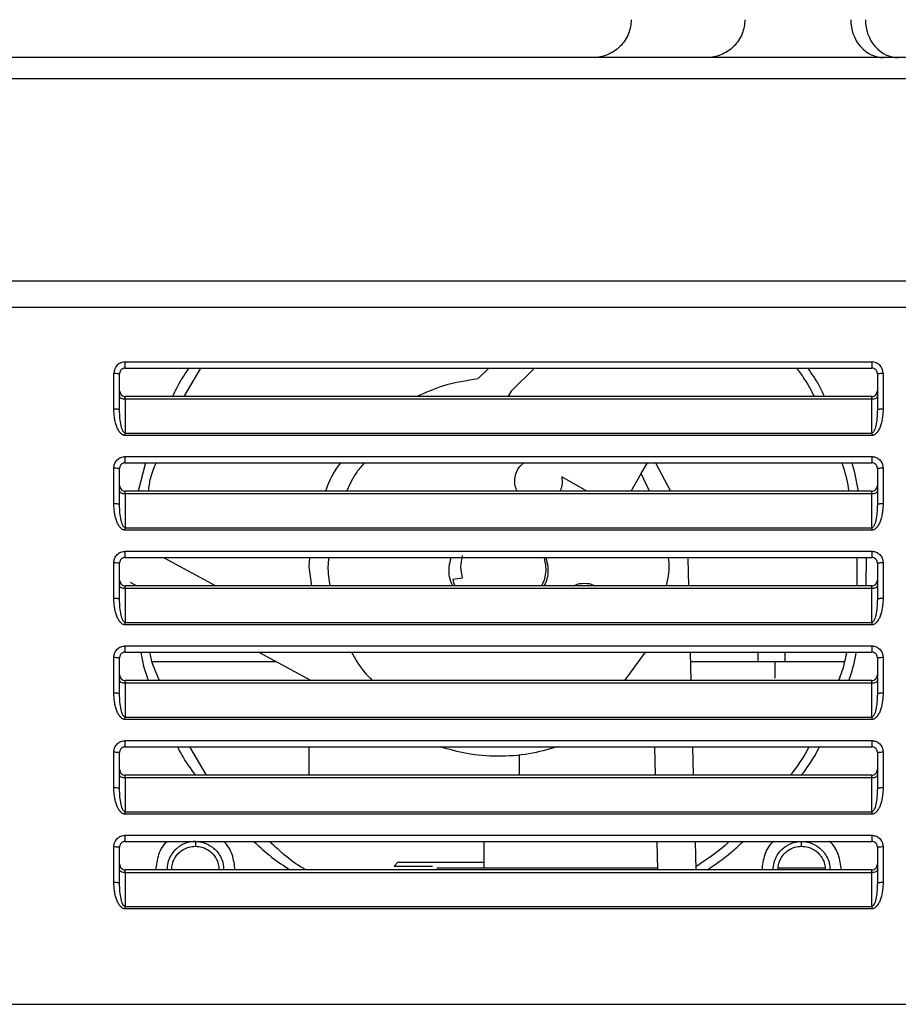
# Model space of a CAD drawing. Header units: millimetres. Extents: x 119 to 1138, y 29 to 774.
# Tile 6 of 53: x 165 to 212, y 321 to 373. Entities that reach past the tile are written whole.
import ezdxf

# ---------------------------------------------------------------- set-up
doc = ezdxf.new("R2010")
doc.units = ezdxf.units.MM

msp = doc.modelspace()

# ---------------------------------------------------------------- linework, layer by layer
at = {"color": 7, "linetype": 'Continuous', "lineweight": 25}
for p, q in [((218.488, 371.402), (136.488, 371.402)), ((218.488, 370.281), (136.488, 370.281)), ((136.488, 359.617), (218.488, 359.617)), ((218.488, 358.209), (136.488, 358.209)), ((170.788, 355.328), (210.188, 355.328)), ((170.188, 352.83), (170.188, 354.728)), ((170.488, 353.802), (170.488, 354.714)), ((170.488, 352.803), (170.488, 354.702)), ((170.788, 355.002), (210.188, 355.002)), ((173.893, 353.502), (174.779, 355.002)), ((189.41, 354.444), (189.974, 355.002)), ((192.391, 355.002), (191.162, 353.786)), ((210.488, 354.714), (210.488, 353.802)), ((210.488, 354.702), (210.488, 352.803)), ((210.788, 354.728), (210.788, 352.83)), ((191.162, 353.786), (190.99, 353.488)), ((210.188, 353.502), (170.788, 353.502)), ((170.788, 353.354), (170.788, 351.568)), ((210.188, 353.354), (170.788, 353.354)), ((210.188, 351.568), (210.188, 353.354)), ((170.788, 351.568), (210.188, 351.568)), ((210.188, 351.442), (170.788, 351.442)), ((170.788, 350.328), (210.188, 350.328)), ((170.788, 350.002), (210.188, 350.002)), ((171.849, 350.002), (171.472, 348.502)), ((198.021, 349.427), (198.353, 350.002)), ((198.775, 350.002), (199.561, 348.502)), ((170.188, 347.83), (170.188, 349.728)), ((170.488, 348.802), (170.488, 349.714)), ((170.488, 347.803), (170.488, 349.702)), ((210.488, 349.714), (210.488, 348.802)), ((210.488, 349.702), (210.488, 347.803)), ((210.788, 349.728), (210.788, 347.83)), ((195.156, 348.502), (193.829, 349.268)), ((197.487, 348.502), (198.021, 349.427)), ((198.462, 348.502), (198.021, 349.427)), ((210.188, 348.502), (170.788, 348.502)), ((170.788, 348.354), (170.788, 346.568)), ((210.188, 348.354), (170.788, 348.354)), ((210.188, 346.568), (210.188, 348.354)), ((170.788, 346.568), (210.188, 346.568)), ((210.188, 346.442), (170.788, 346.442)), ((170.788, 345.328), (210.188, 345.328)), ((170.788, 345.002), (210.188, 345.002)), ((172.81, 345.002), (175.571, 343.502)), ((180.488, 344.502), (180.534, 345.002)), ((200.48, 344.936), (200.517, 343.502)), ((209.41, 345.002), (209.401, 343.502)), ((209.895, 343.502), (209.912, 345.002)), ((170.188, 342.83), (170.188, 344.728)), ((170.488, 342.803), (170.488, 344.702)), ((170.488, 343.802), (170.488, 344.502)), ((180.638, 343.502), (180.488, 344.502)), ((210.488, 344.702), (210.488, 342.803)), ((210.488, 344.502), (210.488, 343.802)), ((210.788, 344.728), (210.788, 342.83)), ((188.58, 343.902), (188.074, 343.835)), ((188.074, 343.835), (188.123, 343.677)), ((210.188, 343.502), (170.788, 343.502)), ((170.788, 343.354), (170.788, 341.568)), ((210.188, 343.354), (170.788, 343.354)), ((171.382, 343.502), (171.056, 343.679)), ((188.123, 343.677), (188.17, 343.552)), ((210.188, 341.568), (210.188, 343.354)), ((170.788, 341.568), (210.188, 341.568)), ((210.188, 341.442), (170.788, 341.442)), ((170.788, 340.328), (210.188, 340.328)), ((170.188, 337.83), (170.188, 339.728)), ((170.488, 338.802), (170.488, 339.714)), ((170.488, 337.803), (170.488, 339.702)), ((170.788, 340.002), (210.188, 340.002)), ((180.584, 338.502), (177.823, 340.002)), ((197.151, 338.502), (198.245, 340.002)), ((200.607, 340.002), (200.645, 338.502)), ((204.176, 340.002), (204.176, 339.502)), ((205.622, 339.502), (205.622, 340.002)), ((210.488, 339.702), (210.488, 338.802)), ((210.488, 339.702), (210.488, 337.803)), ((210.788, 339.728), (210.788, 337.83)), ((172.243, 339.502), (178.744, 339.502)), ((172.243, 339.502), (178.744, 339.502)), ((200.62, 339.502), (205.069, 339.502)), ((200.62, 339.502), (205.068, 339.502)), ((205.068, 339.502), (205.068, 339.445)), ((210.188, 338.502), (170.788, 338.502)), ((170.788, 338.354), (170.788, 336.568)), ((210.188, 338.354), (170.788, 338.354)), ((210.188, 336.568), (210.188, 338.354)), ((170.788, 336.568), (210.188, 336.568)), ((210.188, 336.442), (170.788, 336.442)), ((170.788, 335.328), (210.188, 335.328)), ((170.788, 335.002), (210.188, 335.002)), ((175.07, 333.502), (174.189, 335.002)), ((180.48, 335.002), (180.48, 333.502)), ((198.774, 333.502), (198.735, 335.002)), ((200.735, 335.002), (200.774, 333.502)), ((170.188, 332.83), (170.188, 334.728)), ((170.488, 333.802), (170.488, 334.702)), ((170.488, 332.803), (170.488, 334.702)), ((191.572, 334.591), (191.572, 333.502)), ((191.572, 334.591), (191.572, 333.502)), ((210.488, 334.702), (210.488, 333.802)), ((210.488, 334.702), (210.488, 332.803)), ((210.788, 334.728), (210.788, 332.83)), ((210.188, 333.502), (170.788, 333.502)), ((170.788, 333.354), (170.788, 331.568)), ((210.188, 333.354), (170.788, 333.354)), ((210.188, 331.568), (210.188, 333.354)), ((170.788, 331.568), (210.188, 331.568)), ((210.188, 331.442), (170.788, 331.442)), ((170.788, 330.328), (210.188, 330.328)), ((170.188, 327.83), (170.188, 329.728)), ((170.488, 328.802), (170.488, 329.702)), ((170.488, 327.803), (170.488, 329.702)), ((170.788, 330.002), (210.188, 330.002)), ((189.738, 328.602), (189.738, 330.002)), ((198.902, 328.502), (198.864, 330.002)), ((200.864, 330.002), (200.903, 328.502)), ((210.488, 329.702), (210.488, 328.802)), ((210.488, 329.702), (210.488, 327.803)), ((210.788, 329.728), (210.788, 327.83)), ((185.179, 328.902), (184.979, 328.702)), ((210.188, 328.502), (170.788, 328.502)), ((170.788, 328.354), (170.788, 326.568)), ((210.188, 328.354), (170.788, 328.354)), ((189.238, 328.602), (198.9, 328.602)), ((189.738, 328.602), (198.9, 328.602)), ((205.251, 328.602), (207.726, 328.602)), ((205.251, 328.602), (207.726, 328.602)), ((210.188, 326.568), (210.188, 328.354)), ((170.788, 326.568), (210.188, 326.568)), ((210.188, 326.442), (170.788, 326.442)), ((138.488, 321.402), (218.488, 321.402))]:
    msp.add_line(p, q, dxfattribs=at)
for points, knots in [([(197.488, 373.402), (197.488, 373.166), (197.445, 372.912), (197.25, 372.42), (197.098, 372.183), (196.707, 371.793), (196.471, 371.64), (195.978, 371.445), (195.724, 371.402), (195.488, 371.402)], [0, 0, 0, 0, 0.25, 0.25, 0.5, 0.5, 0.75, 0.75, 1, 1, 1, 1]), ([(203.488, 373.402), (203.488, 373.166), (203.445, 372.912), (203.25, 372.42), (203.098, 372.183), (202.707, 371.793), (202.471, 371.64), (201.978, 371.445), (201.724, 371.402), (201.488, 371.402)], [0, 0, 0, 0, 0.25, 0.25, 0.5, 0.5, 0.75, 0.75, 1, 1, 1, 1]), ([(209.086, 373.402), (209.086, 372.872), (209.269, 372.363), (209.919, 371.613), (210.359, 371.402), (210.818, 371.402)], [0, 0, 0, 0, 0.5, 0.5, 1, 1, 1, 1]), ([(209.861, 373.402), (209.861, 372.872), (210.044, 372.363), (210.694, 371.613), (211.134, 371.402), (211.594, 371.402)], [0, 0, 0, 0, 0.5, 0.5, 1, 1, 1, 1]), ([(170.788, 355.328), (170.631, 355.328), (170.475, 355.263), (170.253, 355.041), (170.188, 354.885), (170.188, 354.728)], [0, 0, 0, 0, 0.5, 0.5, 1, 1, 1, 1]), ([(170.788, 355.002), (170.788, 355.002), (170.788, 355.009), (170.788, 355.041), (170.788, 355.067), (170.788, 355.132), (170.788, 355.171), (170.788, 355.251), (170.788, 355.291), (170.788, 355.328)], [0, 0, 0, 0, 0.25, 0.25, 0.5, 0.5, 0.75, 0.75, 1, 1, 1, 1]), ([(210.788, 354.728), (210.788, 354.885), (210.724, 355.041), (210.502, 355.263), (210.345, 355.328), (210.188, 355.328)], [0, 0, 0, 0, 0.5, 0.5, 1, 1, 1, 1]), ([(210.188, 355.328), (210.188, 355.291), (210.188, 355.251), (210.188, 355.171), (210.188, 355.132), (210.188, 355.067), (210.188, 355.041), (210.188, 355.009), (210.188, 355.002), (210.188, 355.002)], [0, 0, 0, 0, 0.25, 0.25, 0.5, 0.5, 0.75, 0.75, 1, 1, 1, 1]), ([(170.188, 354.728), (170.259, 354.728), (170.342, 354.726), (170.459, 354.715), (170.488, 354.708), (170.488, 354.702)], [0, 0, 0, 0, 0.5, 0.5, 1, 1, 1, 1]), ([(170.788, 355.002), (170.773, 355.001), (170.743, 355), (170.698, 354.989), (170.654, 354.972), (170.613, 354.947), (170.573, 354.914), (170.538, 354.871), (170.511, 354.821), (170.492, 354.764), (170.49, 354.725), (170.488, 354.702)], [0, 0, 0, 0, 0.094943, 0.192128, 0.291617, 0.39347, 0.497745, 0.616766, 0.748389, 0.853445, 1, 1, 1, 1]), ([(174.149, 355.002), (174.009, 354.803), (173.675, 354.33), (173.426, 353.806), (173.282, 353.502)], [0, 0, 0, 0, 0.419517, 1, 1, 1, 1]), ([(206.228, 355.002), (206.5, 354.62), (206.841, 354.14), (207.093, 353.611), (207.145, 353.502)], [0, 0, 0, 0, 0.7952303, 1, 1, 1, 1]), ([(207.7, 353.502), (207.608, 353.7), (207.363, 354.227), (207.03, 354.704), (206.821, 355.002)], [0, 0, 0, 0, 0.374628, 1, 1, 1, 1]), ([(210.488, 354.702), (210.488, 354.718), (210.486, 354.747), (210.477, 354.785), (210.463, 354.827), (210.439, 354.871), (210.388, 354.932), (210.305, 354.989), (210.227, 354.998), (210.188, 355.002)], [0, 0, 0, 0, 0.102695, 0.18686, 0.252477, 0.384431, 0.503752, 0.759082, 1, 1, 1, 1]), ([(210.488, 354.702), (210.488, 354.708), (210.518, 354.715), (210.635, 354.726), (210.718, 354.728), (210.788, 354.728)], [0, 0, 0, 0, 0.5, 0.5, 1, 1, 1, 1]), ([(186.178, 353.502), (186.653, 353.716), (187.684, 354.182), (188.804, 354.352), (189.41, 354.444)], [0, 0, 0, 0, 0.459792, 1, 1, 1, 1]), ([(170.488, 353.802), (170.488, 353.722), (170.52, 353.646), (170.632, 353.534), (170.709, 353.502), (170.788, 353.502)], [0, 0, 0, 0, 0.5, 0.5, 1, 1, 1, 1]), ([(210.188, 353.502), (210.268, 353.502), (210.344, 353.534), (210.457, 353.646), (210.488, 353.722), (210.488, 353.802)], [0, 0, 0, 0, 0.5, 0.5, 1, 1, 1, 1]), ([(170.788, 353.354), (170.709, 353.354), (170.632, 353.37), (170.52, 353.428), (170.488, 353.466), (170.488, 353.507)], [0, 0, 0, 0, 0.5, 0.5, 1, 1, 1, 1]), ([(210.488, 353.507), (210.488, 353.466), (210.457, 353.428), (210.344, 353.37), (210.268, 353.354), (210.188, 353.354)], [0, 0, 0, 0, 0.5, 0.5, 1, 1, 1, 1]), ([(210.188, 353.354), (210.188, 353.397), (210.188, 353.436), (210.188, 353.489), (210.188, 353.502), (210.188, 353.502)], [0, 0, 0, 0, 0.5, 0.5, 1, 1, 1, 1]), ([(170.788, 351.442), (170.775, 351.443), (170.749, 351.444), (170.709, 351.453), (170.663, 351.471), (170.611, 351.501), (170.534, 351.567), (170.445, 351.681), (170.356, 351.855), (170.283, 352.065), (170.229, 352.303), (170.195, 352.561), (170.19, 352.739), (170.188, 352.83)], [0, 0, 0, 0, 0.0242122, 0.0488193, 0.0743452, 0.114962, 0.1592758, 0.2609104, 0.3811879, 0.5187623, 0.6707634, 0.8327538, 1, 1, 1, 1]), ([(170.488, 352.803), (170.488, 352.81), (170.459, 352.817), (170.342, 352.827), (170.259, 352.83), (170.188, 352.83)], [0, 0, 0, 0, 0.5, 0.5, 1, 1, 1, 1]), ([(170.788, 351.568), (170.747, 351.568), (170.704, 351.605), (170.627, 351.746), (170.593, 351.851), (170.54, 352.09), (170.521, 352.223), (170.496, 352.488), (170.488, 352.641), (170.488, 352.803)], [0, 0, 0, 0, 0.25, 0.25, 0.5, 0.5, 0.75, 0.75, 1, 1, 1, 1]), ([(210.788, 352.83), (210.787, 352.769), (210.786, 352.649), (210.77, 352.472), (210.741, 352.274), (210.694, 352.065), (210.621, 351.855), (210.532, 351.681), (210.443, 351.567), (210.365, 351.501), (210.308, 351.468), (210.248, 351.446), (210.208, 351.443), (210.188, 351.442)], [0, 0, 0, 0, 0.112165, 0.221806, 0.329303, 0.481308, 0.618885, 0.739165, 0.840802, 0.885117, 0.925734, 0.963609, 1, 1, 1, 1]), ([(210.488, 352.803), (210.488, 352.641), (210.48, 352.488), (210.455, 352.223), (210.436, 352.09), (210.383, 351.851), (210.349, 351.746), (210.272, 351.605), (210.23, 351.568), (210.188, 351.568)], [0, 0, 0, 0, 0.25, 0.25, 0.5, 0.5, 0.75, 0.75, 1, 1, 1, 1]), ([(210.788, 352.83), (210.718, 352.83), (210.635, 352.827), (210.518, 352.817), (210.488, 352.81), (210.488, 352.803)], [0, 0, 0, 0, 0.5, 0.5, 1, 1, 1, 1]), ([(170.188, 349.728), (170.189, 349.754), (170.191, 349.807), (170.207, 349.884), (170.237, 349.971), (170.286, 350.064), (170.361, 350.155), (170.453, 350.23), (170.557, 350.286), (170.67, 350.322), (170.749, 350.326), (170.788, 350.328)], [0, 0, 0, 0, 0.083789, 0.166841, 0.250599, 0.375704, 0.500722, 0.625648, 0.750488, 0.875262, 1, 1, 1, 1]), ([(170.788, 350.002), (170.773, 350.001), (170.743, 350), (170.698, 349.989), (170.654, 349.972), (170.613, 349.947), (170.573, 349.914), (170.538, 349.871), (170.511, 349.821), (170.492, 349.764), (170.49, 349.725), (170.488, 349.702)], [0, 0, 0, 0, 0.094943, 0.192128, 0.291617, 0.39347, 0.497745, 0.616766, 0.748389, 0.853445, 1, 1, 1, 1]), ([(170.788, 350.002), (170.788, 350.002), (170.788, 350.009), (170.788, 350.041), (170.788, 350.067), (170.788, 350.132), (170.788, 350.171), (170.788, 350.251), (170.788, 350.291), (170.788, 350.328)], [0, 0, 0, 0, 0.25, 0.25, 0.5, 0.5, 0.75, 0.75, 1, 1, 1, 1]), ([(172.02, 348.502), (172.047, 348.737), (172.106, 349.256), (172.308, 349.738), (172.418, 350.002)], [0, 0, 0, 0, 0.452783, 1, 1, 1, 1]), ([(181.358, 348.502), (181.529, 348.924), (181.746, 349.457), (182.095, 349.908), (182.168, 350.002)], [0, 0, 0, 0, 0.791591, 1, 1, 1, 1]), ([(183.415, 350.002), (183.272, 349.84), (182.878, 349.393), (182.629, 348.849), (182.471, 348.502)], [0, 0, 0, 0, 0.363145, 1, 1, 1, 1]), ([(191.476, 348.502), (191.436, 348.599), (191.351, 348.805), (191.341, 349.154), (191.425, 349.502), (191.588, 349.8), (191.751, 349.94), (191.824, 350.002)], [0, 0, 0, 0, 0.187255, 0.401043, 0.614831, 0.828619, 1, 1, 1, 1]), ([(208.611, 350.002), (208.636, 349.933), (208.812, 349.449), (208.903, 348.939), (208.98, 348.502)], [0, 0, 0, 0, 0.142227, 1, 1, 1, 1]), ([(209.491, 348.502), (209.41, 348.976), (209.323, 349.485), (209.15, 349.969), (209.138, 350.002)], [0, 0, 0, 0, 0.932335, 1, 1, 1, 1]), ([(210.188, 350.328), (210.215, 350.327), (210.267, 350.325), (210.344, 350.309), (210.431, 350.28), (210.524, 350.23), (210.615, 350.155), (210.691, 350.064), (210.746, 349.959), (210.782, 349.846), (210.786, 349.767), (210.788, 349.728)], [0, 0, 0, 0, 0.083473, 0.166233, 0.249737, 0.374577, 0.499502, 0.62452, 0.749625, 0.874795, 1, 1, 1, 1]), ([(210.188, 350.328), (210.188, 350.291), (210.188, 350.251), (210.188, 350.171), (210.188, 350.132), (210.188, 350.067), (210.188, 350.041), (210.188, 350.009), (210.188, 350.002), (210.188, 350.002)], [0, 0, 0, 0, 0.25, 0.25, 0.5, 0.5, 0.75, 0.75, 1, 1, 1, 1]), ([(210.488, 349.702), (210.488, 349.718), (210.486, 349.747), (210.477, 349.785), (210.463, 349.827), (210.439, 349.871), (210.388, 349.932), (210.305, 349.989), (210.227, 349.998), (210.188, 350.002)], [0, 0, 0, 0, 0.1026952, 0.1868595, 0.2524774, 0.3844313, 0.5037517, 0.7590823, 1, 1, 1, 1]), ([(170.188, 349.728), (170.259, 349.728), (170.342, 349.726), (170.459, 349.715), (170.488, 349.708), (170.488, 349.702)], [0, 0, 0, 0, 0.5, 0.5, 1, 1, 1, 1]), ([(210.488, 349.702), (210.488, 349.708), (210.518, 349.715), (210.635, 349.726), (210.718, 349.728), (210.788, 349.728)], [0, 0, 0, 0, 0.5, 0.5, 1, 1, 1, 1]), ([(193.829, 349.268), (193.84, 349.15), (193.863, 348.915), (193.811, 348.647), (193.737, 348.524), (193.723, 348.502)], [0, 0, 0, 0, 0.451866, 0.903731, 1, 1, 1, 1]), ([(170.488, 348.802), (170.488, 348.722), (170.52, 348.646), (170.632, 348.534), (170.709, 348.502), (170.788, 348.502)], [0, 0, 0, 0, 0.5, 0.5, 1, 1, 1, 1]), ([(170.788, 348.354), (170.709, 348.354), (170.632, 348.37), (170.52, 348.428), (170.488, 348.466), (170.488, 348.507)], [0, 0, 0, 0, 0.5, 0.5, 1, 1, 1, 1]), ([(210.188, 348.502), (210.268, 348.502), (210.344, 348.534), (210.457, 348.646), (210.488, 348.722), (210.488, 348.802)], [0, 0, 0, 0, 0.5, 0.5, 1, 1, 1, 1]), ([(210.488, 348.507), (210.488, 348.466), (210.457, 348.428), (210.344, 348.37), (210.268, 348.354), (210.188, 348.354)], [0, 0, 0, 0, 0.5, 0.5, 1, 1, 1, 1]), ([(210.188, 348.354), (210.188, 348.397), (210.188, 348.436), (210.188, 348.489), (210.188, 348.502), (210.188, 348.502)], [0, 0, 0, 0, 0.5, 0.5, 1, 1, 1, 1]), ([(170.788, 346.442), (170.775, 346.443), (170.749, 346.444), (170.709, 346.453), (170.663, 346.471), (170.611, 346.501), (170.534, 346.567), (170.445, 346.681), (170.356, 346.855), (170.283, 347.065), (170.229, 347.303), (170.195, 347.561), (170.19, 347.739), (170.188, 347.83)], [0, 0, 0, 0, 0.0242122, 0.0488193, 0.0743452, 0.114962, 0.1592758, 0.2609104, 0.3811879, 0.5187623, 0.6707634, 0.8327538, 1, 1, 1, 1]), ([(170.488, 347.803), (170.488, 347.81), (170.459, 347.817), (170.342, 347.827), (170.259, 347.83), (170.188, 347.83)], [0, 0, 0, 0, 0.5, 0.5, 1, 1, 1, 1]), ([(170.788, 346.568), (170.747, 346.568), (170.704, 346.605), (170.627, 346.746), (170.593, 346.851), (170.54, 347.09), (170.521, 347.223), (170.496, 347.488), (170.488, 347.641), (170.488, 347.803)], [0, 0, 0, 0, 0.25, 0.25, 0.5, 0.5, 0.75, 0.75, 1, 1, 1, 1]), ([(210.788, 347.83), (210.787, 347.769), (210.786, 347.649), (210.77, 347.472), (210.741, 347.274), (210.694, 347.065), (210.621, 346.855), (210.532, 346.681), (210.443, 346.567), (210.365, 346.501), (210.308, 346.468), (210.248, 346.446), (210.208, 346.443), (210.188, 346.442)], [0, 0, 0, 0, 0.112165, 0.221806, 0.329303, 0.481308, 0.618885, 0.739165, 0.840802, 0.885117, 0.925734, 0.963609, 1, 1, 1, 1]), ([(210.488, 347.803), (210.488, 347.641), (210.48, 347.488), (210.455, 347.223), (210.436, 347.09), (210.383, 346.851), (210.349, 346.746), (210.272, 346.605), (210.23, 346.568), (210.188, 346.568)], [0, 0, 0, 0, 0.25, 0.25, 0.5, 0.5, 0.75, 0.75, 1, 1, 1, 1]), ([(210.788, 347.83), (210.718, 347.83), (210.635, 347.827), (210.518, 347.817), (210.488, 347.81), (210.488, 347.803)], [0, 0, 0, 0, 0.5, 0.5, 1, 1, 1, 1]), ([(170.188, 344.728), (170.189, 344.754), (170.191, 344.807), (170.207, 344.884), (170.237, 344.971), (170.286, 345.064), (170.361, 345.155), (170.453, 345.23), (170.557, 345.286), (170.67, 345.322), (170.749, 345.326), (170.788, 345.328)], [0, 0, 0, 0, 0.083789, 0.166841, 0.250599, 0.375704, 0.500722, 0.625648, 0.750488, 0.875262, 1, 1, 1, 1]), ([(170.788, 345.002), (170.788, 345.002), (170.788, 345.009), (170.788, 345.041), (170.788, 345.067), (170.788, 345.132), (170.788, 345.171), (170.788, 345.251), (170.788, 345.291), (170.788, 345.328)], [0, 0, 0, 0, 0.25, 0.25, 0.5, 0.5, 0.75, 0.75, 1, 1, 1, 1]), ([(210.188, 345.328), (210.215, 345.327), (210.267, 345.325), (210.344, 345.309), (210.431, 345.28), (210.524, 345.23), (210.615, 345.155), (210.691, 345.064), (210.746, 344.959), (210.782, 344.846), (210.786, 344.767), (210.788, 344.728)], [0, 0, 0, 0, 0.083473, 0.166233, 0.249737, 0.374577, 0.499502, 0.62452, 0.749625, 0.874795, 1, 1, 1, 1]), ([(210.188, 345.328), (210.188, 345.291), (210.188, 345.251), (210.188, 345.171), (210.188, 345.132), (210.188, 345.067), (210.188, 345.041), (210.188, 345.009), (210.188, 345.002), (210.188, 345.002)], [0, 0, 0, 0, 0.25, 0.25, 0.5, 0.5, 0.75, 0.75, 1, 1, 1, 1]), ([(170.788, 345.002), (170.773, 345.001), (170.743, 345), (170.698, 344.989), (170.654, 344.972), (170.613, 344.947), (170.573, 344.914), (170.538, 344.871), (170.511, 344.821), (170.492, 344.764), (170.49, 344.725), (170.488, 344.702)], [0, 0, 0, 0, 0.094943, 0.192128, 0.291617, 0.39347, 0.497745, 0.616766, 0.748389, 0.853445, 1, 1, 1, 1]), ([(181.538, 345.002), (181.516, 344.835), (181.45, 344.335), (181.532, 343.835), (181.587, 343.502)], [0, 0, 0, 0, 0.3333323, 1, 1, 1, 1]), ([(188.09, 343.502), (188.089, 343.504), (187.899, 343.786), (187.827, 344.347), (187.947, 344.838), (187.988, 345.002)], [0, 0, 0, 0, 0.003949, 0.666868, 1, 1, 1, 1]), ([(192.756, 343.502), (192.792, 343.565), (192.965, 343.865), (193.038, 344.404), (192.946, 344.837), (192.91, 345.002)], [0, 0, 0, 0, 0.1400458, 0.6716785, 1, 1, 1, 1]), ([(192.989, 345.002), (193.029, 344.838), (193.15, 344.347), (193.077, 343.786), (192.888, 343.504), (192.887, 343.502)], [0, 0, 0, 0, 0.3331319, 0.9960511, 1, 1, 1, 1]), ([(199.353, 343.502), (199.452, 343.963), (199.56, 344.466), (199.466, 344.96), (199.458, 345.002)], [0, 0, 0, 0, 0.91541, 1, 1, 1, 1]), ([(210.488, 344.702), (210.488, 344.718), (210.486, 344.747), (210.477, 344.785), (210.463, 344.827), (210.439, 344.871), (210.388, 344.932), (210.305, 344.989), (210.227, 344.998), (210.188, 345.002)], [0, 0, 0, 0, 0.1026952, 0.1868595, 0.2524774, 0.3844313, 0.5037517, 0.7590823, 1, 1, 1, 1]), ([(170.188, 344.728), (170.259, 344.728), (170.342, 344.726), (170.459, 344.715), (170.488, 344.708), (170.488, 344.702)], [0, 0, 0, 0, 0.5, 0.5, 1, 1, 1, 1]), ([(210.488, 344.702), (210.488, 344.708), (210.518, 344.715), (210.635, 344.726), (210.718, 344.728), (210.788, 344.728)], [0, 0, 0, 0, 0.5, 0.5, 1, 1, 1, 1]), ([(170.488, 343.802), (170.488, 343.722), (170.52, 343.646), (170.632, 343.534), (170.709, 343.502), (170.788, 343.502)], [0, 0, 0, 0, 0.5, 0.5, 1, 1, 1, 1]), ([(210.188, 343.502), (210.268, 343.502), (210.344, 343.534), (210.457, 343.646), (210.488, 343.722), (210.488, 343.802)], [0, 0, 0, 0, 0.5, 0.5, 1, 1, 1, 1]), ([(170.788, 343.354), (170.709, 343.354), (170.632, 343.37), (170.52, 343.428), (170.488, 343.466), (170.488, 343.507)], [0, 0, 0, 0, 0.5, 0.5, 1, 1, 1, 1]), ([(194.479, 343.502), (194.5, 343.517), (194.654, 343.625), (194.85, 343.633), (195.02, 343.639)], [0, 0, 0, 0, 0.133534, 1, 1, 1, 1]), ([(195.02, 343.639), (195.19, 343.633), (195.386, 343.625), (195.54, 343.517), (195.561, 343.502)], [0, 0, 0, 0, 0.866466, 1, 1, 1, 1]), ([(210.488, 343.507), (210.488, 343.466), (210.457, 343.428), (210.344, 343.37), (210.268, 343.354), (210.188, 343.354)], [0, 0, 0, 0, 0.5, 0.5, 1, 1, 1, 1]), ([(210.188, 343.354), (210.188, 343.397), (210.188, 343.436), (210.188, 343.489), (210.188, 343.502), (210.188, 343.502)], [0, 0, 0, 0, 0.5, 0.5, 1, 1, 1, 1]), ([(170.788, 341.442), (170.775, 341.443), (170.749, 341.444), (170.709, 341.453), (170.663, 341.471), (170.611, 341.501), (170.534, 341.567), (170.445, 341.681), (170.356, 341.855), (170.283, 342.065), (170.229, 342.303), (170.195, 342.561), (170.19, 342.739), (170.188, 342.83)], [0, 0, 0, 0, 0.024212, 0.048819, 0.074345, 0.114962, 0.159276, 0.26091, 0.381188, 0.518762, 0.670763, 0.832754, 1, 1, 1, 1]), ([(170.488, 342.803), (170.488, 342.81), (170.459, 342.817), (170.342, 342.827), (170.259, 342.83), (170.188, 342.83)], [0, 0, 0, 0, 0.5, 0.5, 1, 1, 1, 1]), ([(170.788, 341.568), (170.747, 341.568), (170.704, 341.605), (170.627, 341.746), (170.593, 341.851), (170.54, 342.09), (170.521, 342.223), (170.496, 342.488), (170.488, 342.641), (170.488, 342.803)], [0, 0, 0, 0, 0.25, 0.25, 0.5, 0.5, 0.75, 0.75, 1, 1, 1, 1]), ([(210.788, 342.83), (210.787, 342.769), (210.786, 342.649), (210.77, 342.472), (210.741, 342.274), (210.694, 342.065), (210.621, 341.855), (210.532, 341.681), (210.443, 341.567), (210.365, 341.501), (210.308, 341.468), (210.248, 341.446), (210.208, 341.443), (210.188, 341.442)], [0, 0, 0, 0, 0.112165, 0.221806, 0.329303, 0.481308, 0.618885, 0.739165, 0.840802, 0.885117, 0.925734, 0.963609, 1, 1, 1, 1]), ([(210.488, 342.803), (210.488, 342.641), (210.48, 342.488), (210.455, 342.223), (210.436, 342.09), (210.383, 341.851), (210.349, 341.746), (210.272, 341.605), (210.23, 341.568), (210.188, 341.568)], [0, 0, 0, 0, 0.25, 0.25, 0.5, 0.5, 0.75, 0.75, 1, 1, 1, 1]), ([(210.788, 342.83), (210.718, 342.83), (210.635, 342.827), (210.518, 342.817), (210.488, 342.81), (210.488, 342.803)], [0, 0, 0, 0, 0.5, 0.5, 1, 1, 1, 1]), ([(170.188, 339.728), (170.189, 339.754), (170.191, 339.807), (170.207, 339.884), (170.237, 339.971), (170.286, 340.064), (170.361, 340.155), (170.453, 340.23), (170.557, 340.286), (170.67, 340.322), (170.749, 340.326), (170.788, 340.328)], [0, 0, 0, 0, 0.0837895, 0.1668412, 0.2505989, 0.3757038, 0.500722, 0.6256481, 0.7504875, 0.8752618, 1, 1, 1, 1]), ([(170.788, 340.002), (170.788, 340.002), (170.788, 340.009), (170.788, 340.041), (170.788, 340.067), (170.788, 340.132), (170.788, 340.171), (170.788, 340.251), (170.788, 340.291), (170.788, 340.328)], [0, 0, 0, 0, 0.25, 0.25, 0.5, 0.5, 0.75, 0.75, 1, 1, 1, 1]), ([(210.188, 340.328), (210.215, 340.327), (210.267, 340.325), (210.344, 340.309), (210.431, 340.28), (210.524, 340.23), (210.615, 340.155), (210.691, 340.064), (210.746, 339.959), (210.782, 339.846), (210.786, 339.767), (210.788, 339.728)], [0, 0, 0, 0, 0.083473, 0.166233, 0.249737, 0.374577, 0.499502, 0.62452, 0.749625, 0.874795, 1, 1, 1, 1]), ([(210.188, 340.328), (210.188, 340.291), (210.188, 340.251), (210.188, 340.171), (210.188, 340.132), (210.188, 340.067), (210.188, 340.041), (210.188, 340.009), (210.188, 340.002), (210.188, 340.002)], [0, 0, 0, 0, 0.25, 0.25, 0.5, 0.5, 0.75, 0.75, 1, 1, 1, 1]), ([(170.188, 339.728), (170.259, 339.728), (170.342, 339.726), (170.459, 339.715), (170.488, 339.708), (170.488, 339.702)], [0, 0, 0, 0, 0.5, 0.5, 1, 1, 1, 1]), ([(170.788, 340.002), (170.773, 340.001), (170.743, 340), (170.698, 339.989), (170.654, 339.972), (170.613, 339.947), (170.573, 339.914), (170.538, 339.871), (170.511, 339.821), (170.492, 339.764), (170.49, 339.725), (170.488, 339.702)], [0, 0, 0, 0, 0.094943, 0.192128, 0.291617, 0.39347, 0.497745, 0.616766, 0.748389, 0.853445, 1, 1, 1, 1]), ([(171.604, 340.002), (171.67, 339.646), (171.766, 339.134), (171.954, 338.65), (172.012, 338.502)], [0, 0, 0, 0, 0.694687, 1, 1, 1, 1]), ([(172.599, 338.502), (172.398, 338.946), (172.176, 339.432), (172.1, 339.956), (172.093, 340.002)], [0, 0, 0, 0, 0.911723, 1, 1, 1, 1]), ([(182.738, 340.002), (182.822, 339.832), (183.099, 339.275), (183.528, 338.819), (183.826, 338.502)], [0, 0, 0, 0, 0.304795, 1, 1, 1, 1]), ([(208.864, 340.002), (208.795, 339.66), (208.692, 339.148), (208.502, 338.663), (208.439, 338.502)], [0, 0, 0, 0, 0.6681721, 1, 1, 1, 1]), ([(208.978, 338.502), (209.003, 338.565), (209.19, 339.048), (209.29, 339.558), (209.378, 340.002)], [0, 0, 0, 0, 0.130563, 1, 1, 1, 1]), ([(210.488, 339.702), (210.488, 339.718), (210.486, 339.747), (210.477, 339.785), (210.463, 339.827), (210.439, 339.871), (210.388, 339.932), (210.305, 339.989), (210.227, 339.998), (210.188, 340.002)], [0, 0, 0, 0, 0.102695, 0.18686, 0.252477, 0.384431, 0.503752, 0.759082, 1, 1, 1, 1]), ([(210.488, 339.702), (210.488, 339.708), (210.518, 339.715), (210.635, 339.726), (210.718, 339.728), (210.788, 339.728)], [0, 0, 0, 0, 0.5, 0.5, 1, 1, 1, 1]), ([(205.068, 339.502), (205.714, 339.502), (206.971, 339.502), (208.163, 339.502), (208.743, 339.502)], [0, 0, 0, 0, 0.513692, 1, 1, 1, 1]), ([(208.74, 339.491), (208.567, 339.49), (207.445, 339.489), (206.158, 339.488), (205.068, 339.488)], [0, 0, 0, 0, 0.153845, 1, 1, 1, 1]), ([(170.488, 338.802), (170.488, 338.722), (170.52, 338.646), (170.632, 338.534), (170.709, 338.502), (170.788, 338.502)], [0, 0, 0, 0, 0.5, 0.5, 1, 1, 1, 1]), ([(210.188, 338.502), (210.268, 338.502), (210.344, 338.534), (210.457, 338.646), (210.488, 338.722), (210.488, 338.802)], [0, 0, 0, 0, 0.5, 0.5, 1, 1, 1, 1]), ([(170.788, 338.354), (170.709, 338.354), (170.632, 338.37), (170.52, 338.428), (170.488, 338.466), (170.488, 338.507)], [0, 0, 0, 0, 0.5, 0.5, 1, 1, 1, 1]), ([(210.488, 338.507), (210.488, 338.466), (210.457, 338.428), (210.344, 338.37), (210.268, 338.354), (210.188, 338.354)], [0, 0, 0, 0, 0.5, 0.5, 1, 1, 1, 1]), ([(210.188, 338.354), (210.188, 338.397), (210.188, 338.436), (210.188, 338.489), (210.188, 338.502), (210.188, 338.502)], [0, 0, 0, 0, 0.5, 0.5, 1, 1, 1, 1]), ([(170.788, 336.442), (170.775, 336.443), (170.749, 336.444), (170.709, 336.453), (170.663, 336.471), (170.611, 336.501), (170.534, 336.567), (170.445, 336.681), (170.356, 336.855), (170.283, 337.065), (170.229, 337.303), (170.195, 337.561), (170.19, 337.739), (170.188, 337.83)], [0, 0, 0, 0, 0.024212, 0.048819, 0.074345, 0.114962, 0.159276, 0.26091, 0.381188, 0.518762, 0.670763, 0.832754, 1, 1, 1, 1]), ([(170.488, 337.803), (170.488, 337.81), (170.459, 337.817), (170.342, 337.827), (170.259, 337.83), (170.188, 337.83)], [0, 0, 0, 0, 0.5, 0.5, 1, 1, 1, 1]), ([(170.788, 336.568), (170.747, 336.568), (170.704, 336.605), (170.627, 336.746), (170.593, 336.851), (170.54, 337.09), (170.521, 337.223), (170.496, 337.488), (170.488, 337.641), (170.488, 337.803)], [0, 0, 0, 0, 0.25, 0.25, 0.5, 0.5, 0.75, 0.75, 1, 1, 1, 1]), ([(210.788, 337.83), (210.787, 337.769), (210.786, 337.649), (210.77, 337.472), (210.741, 337.274), (210.694, 337.065), (210.621, 336.855), (210.532, 336.681), (210.443, 336.567), (210.365, 336.501), (210.308, 336.468), (210.248, 336.446), (210.208, 336.443), (210.188, 336.442)], [0, 0, 0, 0, 0.112165, 0.221806, 0.329303, 0.481308, 0.618885, 0.739165, 0.840802, 0.885117, 0.925734, 0.963609, 1, 1, 1, 1]), ([(210.488, 337.803), (210.488, 337.641), (210.48, 337.488), (210.455, 337.223), (210.436, 337.09), (210.383, 336.851), (210.349, 336.746), (210.272, 336.605), (210.23, 336.568), (210.188, 336.568)], [0, 0, 0, 0, 0.25, 0.25, 0.5, 0.5, 0.75, 0.75, 1, 1, 1, 1]), ([(210.788, 337.83), (210.718, 337.83), (210.635, 337.827), (210.518, 337.817), (210.488, 337.81), (210.488, 337.803)], [0, 0, 0, 0, 0.5, 0.5, 1, 1, 1, 1]), ([(170.188, 334.728), (170.189, 334.754), (170.191, 334.807), (170.207, 334.884), (170.237, 334.971), (170.286, 335.064), (170.361, 335.155), (170.453, 335.23), (170.557, 335.286), (170.67, 335.322), (170.749, 335.326), (170.788, 335.328)], [0, 0, 0, 0, 0.083789, 0.166841, 0.250599, 0.375704, 0.500722, 0.625648, 0.750488, 0.875262, 1, 1, 1, 1]), ([(170.788, 335.002), (170.773, 335.001), (170.743, 335), (170.698, 334.989), (170.654, 334.972), (170.613, 334.947), (170.573, 334.914), (170.538, 334.871), (170.511, 334.821), (170.492, 334.764), (170.49, 334.725), (170.488, 334.702)], [0, 0, 0, 0, 0.0949434, 0.1921275, 0.2916165, 0.3934704, 0.4977448, 0.6167661, 0.7483892, 0.853445, 1, 1, 1, 1]), ([(170.788, 335.002), (170.788, 335.002), (170.788, 335.009), (170.788, 335.041), (170.788, 335.067), (170.788, 335.132), (170.788, 335.171), (170.788, 335.251), (170.788, 335.291), (170.788, 335.328)], [0, 0, 0, 0, 0.25, 0.25, 0.5, 0.5, 0.75, 0.75, 1, 1, 1, 1]), ([(173.544, 335.002), (173.619, 334.852), (173.881, 334.319), (174.237, 333.843), (174.493, 333.502)], [0, 0, 0, 0, 0.28276, 1, 1, 1, 1]), ([(193.583, 335.002), (193.09, 334.861), (192.068, 334.57), (190.454, 334.464), (188.868, 334.577), (187.876, 334.867), (187.413, 335.002)], [0, 0, 0, 0, 0.244389, 0.506988, 0.769587, 1, 1, 1, 1]), ([(206.883, 335.002), (206.879, 334.994), (206.609, 334.46), (206.249, 333.977), (205.895, 333.502)], [0, 0, 0, 0, 0.014743, 1, 1, 1, 1]), ([(206.489, 333.502), (206.74, 333.842), (207.094, 334.319), (207.358, 334.849), (207.434, 335.002)], [0, 0, 0, 0, 0.7115605, 1, 1, 1, 1]), ([(210.188, 335.328), (210.215, 335.327), (210.267, 335.325), (210.344, 335.309), (210.431, 335.28), (210.524, 335.23), (210.615, 335.155), (210.691, 335.064), (210.746, 334.959), (210.782, 334.846), (210.786, 334.767), (210.788, 334.728)], [0, 0, 0, 0, 0.083473, 0.166233, 0.249737, 0.374577, 0.499502, 0.62452, 0.749625, 0.874795, 1, 1, 1, 1]), ([(210.188, 335.328), (210.188, 335.291), (210.188, 335.251), (210.188, 335.171), (210.188, 335.132), (210.188, 335.067), (210.188, 335.041), (210.188, 335.009), (210.188, 335.002), (210.188, 335.002)], [0, 0, 0, 0, 0.25, 0.25, 0.5, 0.5, 0.75, 0.75, 1, 1, 1, 1]), ([(210.488, 334.702), (210.488, 334.718), (210.486, 334.747), (210.477, 334.785), (210.463, 334.827), (210.439, 334.871), (210.388, 334.932), (210.305, 334.989), (210.227, 334.998), (210.188, 335.002)], [0, 0, 0, 0, 0.102695, 0.18686, 0.252477, 0.384431, 0.503752, 0.759082, 1, 1, 1, 1]), ([(170.188, 334.728), (170.259, 334.728), (170.342, 334.726), (170.459, 334.715), (170.488, 334.708), (170.488, 334.702)], [0, 0, 0, 0, 0.5, 0.5, 1, 1, 1, 1]), ([(210.488, 334.702), (210.488, 334.708), (210.518, 334.715), (210.635, 334.726), (210.718, 334.728), (210.788, 334.728)], [0, 0, 0, 0, 0.5, 0.5, 1, 1, 1, 1]), ([(170.488, 333.802), (170.488, 333.722), (170.52, 333.646), (170.632, 333.534), (170.709, 333.502), (170.788, 333.502)], [0, 0, 0, 0, 0.5, 0.5, 1, 1, 1, 1]), ([(170.788, 333.354), (170.709, 333.354), (170.632, 333.37), (170.52, 333.428), (170.488, 333.466), (170.488, 333.507)], [0, 0, 0, 0, 0.5, 0.5, 1, 1, 1, 1]), ([(210.188, 333.502), (210.268, 333.502), (210.344, 333.534), (210.457, 333.646), (210.488, 333.722), (210.488, 333.802)], [0, 0, 0, 0, 0.5, 0.5, 1, 1, 1, 1]), ([(210.488, 333.507), (210.488, 333.466), (210.457, 333.428), (210.344, 333.37), (210.268, 333.354), (210.188, 333.354)], [0, 0, 0, 0, 0.5, 0.5, 1, 1, 1, 1]), ([(210.188, 333.354), (210.188, 333.397), (210.188, 333.436), (210.188, 333.489), (210.188, 333.502), (210.188, 333.502)], [0, 0, 0, 0, 0.5, 0.5, 1, 1, 1, 1]), ([(170.788, 331.442), (170.775, 331.443), (170.749, 331.444), (170.709, 331.453), (170.663, 331.471), (170.611, 331.501), (170.534, 331.567), (170.445, 331.681), (170.356, 331.855), (170.283, 332.065), (170.229, 332.303), (170.195, 332.561), (170.19, 332.739), (170.188, 332.83)], [0, 0, 0, 0, 0.024212, 0.048819, 0.074345, 0.114962, 0.159276, 0.26091, 0.381188, 0.518762, 0.670763, 0.832754, 1, 1, 1, 1]), ([(170.488, 332.803), (170.488, 332.81), (170.459, 332.817), (170.342, 332.827), (170.259, 332.83), (170.188, 332.83)], [0, 0, 0, 0, 0.5, 0.5, 1, 1, 1, 1]), ([(170.788, 331.568), (170.747, 331.568), (170.704, 331.605), (170.627, 331.746), (170.593, 331.851), (170.54, 332.09), (170.521, 332.223), (170.496, 332.488), (170.488, 332.641), (170.488, 332.803)], [0, 0, 0, 0, 0.25, 0.25, 0.5, 0.5, 0.75, 0.75, 1, 1, 1, 1]), ([(210.788, 332.83), (210.787, 332.769), (210.786, 332.649), (210.77, 332.472), (210.741, 332.274), (210.694, 332.065), (210.621, 331.855), (210.532, 331.681), (210.443, 331.567), (210.365, 331.501), (210.308, 331.468), (210.248, 331.446), (210.208, 331.443), (210.188, 331.442)], [0, 0, 0, 0, 0.112165, 0.221806, 0.329303, 0.481308, 0.618885, 0.739165, 0.840802, 0.885117, 0.925734, 0.963609, 1, 1, 1, 1]), ([(210.488, 332.803), (210.488, 332.641), (210.48, 332.488), (210.455, 332.223), (210.436, 332.09), (210.383, 331.851), (210.349, 331.746), (210.272, 331.605), (210.23, 331.568), (210.188, 331.568)], [0, 0, 0, 0, 0.25, 0.25, 0.5, 0.5, 0.75, 0.75, 1, 1, 1, 1]), ([(210.788, 332.83), (210.718, 332.83), (210.635, 332.827), (210.518, 332.817), (210.488, 332.81), (210.488, 332.803)], [0, 0, 0, 0, 0.5, 0.5, 1, 1, 1, 1]), ([(170.188, 329.728), (170.189, 329.754), (170.191, 329.807), (170.207, 329.884), (170.237, 329.971), (170.286, 330.064), (170.361, 330.155), (170.453, 330.23), (170.557, 330.286), (170.67, 330.322), (170.749, 330.326), (170.788, 330.328)], [0, 0, 0, 0, 0.0837895, 0.1668412, 0.2505989, 0.3757038, 0.500722, 0.6256481, 0.7504875, 0.8752618, 1, 1, 1, 1]), ([(170.788, 330.002), (170.788, 330.002), (170.788, 330.009), (170.788, 330.041), (170.788, 330.067), (170.788, 330.132), (170.788, 330.171), (170.788, 330.251), (170.788, 330.291), (170.788, 330.328)], [0, 0, 0, 0, 0.25, 0.25, 0.5, 0.5, 0.75, 0.75, 1, 1, 1, 1]), ([(210.188, 330.328), (210.215, 330.327), (210.267, 330.325), (210.344, 330.309), (210.431, 330.28), (210.524, 330.23), (210.615, 330.155), (210.691, 330.064), (210.746, 329.959), (210.782, 329.846), (210.786, 329.767), (210.788, 329.728)], [0, 0, 0, 0, 0.083473, 0.166233, 0.249737, 0.374577, 0.499502, 0.62452, 0.749625, 0.874795, 1, 1, 1, 1]), ([(210.188, 330.328), (210.188, 330.291), (210.188, 330.251), (210.188, 330.171), (210.188, 330.132), (210.188, 330.067), (210.188, 330.041), (210.188, 330.009), (210.188, 330.002), (210.188, 330.002)], [0, 0, 0, 0, 0.25, 0.25, 0.5, 0.5, 0.75, 0.75, 1, 1, 1, 1]), ([(170.188, 329.728), (170.259, 329.728), (170.342, 329.726), (170.459, 329.715), (170.488, 329.708), (170.488, 329.702)], [0, 0, 0, 0, 0.5, 0.5, 1, 1, 1, 1]), ([(170.788, 330.002), (170.773, 330.001), (170.743, 330), (170.698, 329.989), (170.654, 329.972), (170.613, 329.947), (170.573, 329.914), (170.538, 329.871), (170.511, 329.821), (170.492, 329.764), (170.49, 329.725), (170.488, 329.702)], [0, 0, 0, 0, 0.094943, 0.192128, 0.291617, 0.39347, 0.497745, 0.616766, 0.748389, 0.853445, 1, 1, 1, 1]), ([(173.026, 330.002), (173.018, 329.997), (172.783, 329.841), (172.495, 329.309), (172.424, 328.771), (172.388, 328.502)], [0, 0, 0, 0, 0.016286, 0.508143, 1, 1, 1, 1]), ([(173.238, 328.502), (173.246, 328.606), (173.261, 328.81), (173.373, 329.091), (173.534, 329.325), (173.778, 329.551), (174.103, 329.72), (174.37, 329.742), (174.488, 329.752)], [0, 0, 0, 0, 0.158429, 0.312128, 0.45716, 0.590874, 0.819363, 1, 1, 1, 1]), ([(174.488, 330.002), (174.488, 329.971), (174.488, 329.922), (174.488, 329.864), (174.488, 329.824), (174.488, 329.792), (174.488, 329.76), (174.488, 329.755), (174.488, 329.752)], [0, 0, 0, 0, 0.239457, 0.368361, 0.5, 0.631639, 0.760543, 1, 1, 1, 1]), ([(174.488, 329.752), (174.607, 329.742), (174.874, 329.72), (175.198, 329.551), (175.443, 329.325), (175.603, 329.091), (175.716, 328.81), (175.731, 328.606), (175.738, 328.502)], [0, 0, 0, 0, 0.180637, 0.409126, 0.54284, 0.687872, 0.841571, 1, 1, 1, 1]), ([(176.588, 328.502), (176.553, 328.771), (176.481, 329.309), (176.194, 329.841), (175.958, 329.997), (175.951, 330.002)], [0, 0, 0, 0, 0.491857, 0.9837139, 1, 1, 1, 1]), ([(177.581, 330.002), (177.884, 329.715), (178.476, 329.157), (179.161, 328.716), (179.495, 328.502)], [0, 0, 0, 0, 0.512812, 1, 1, 1, 1]), ([(180.341, 328.502), (180.33, 328.508), (179.602, 328.879), (178.998, 329.445), (178.404, 330.002)], [0, 0, 0, 0, 0.0158009, 1, 1, 1, 1]), ([(202.685, 330.002), (202.676, 329.993), (202.135, 329.483), (201.511, 329.071), (200.899, 328.668)], [0, 0, 0, 0, 0.017865, 1, 1, 1, 1]), ([(201.497, 328.502), (201.93, 328.79), (202.606, 329.24), (203.193, 329.8), (203.405, 330.002)], [0, 0, 0, 0, 0.63967, 1, 1, 1, 1]), ([(205.026, 330.002), (205.018, 329.997), (204.783, 329.841), (204.495, 329.309), (204.424, 328.771), (204.388, 328.502)], [0, 0, 0, 0, 0.016286, 0.508143, 1, 1, 1, 1]), ([(205.238, 328.502), (205.246, 328.606), (205.261, 328.81), (205.373, 329.091), (205.534, 329.325), (205.778, 329.551), (206.103, 329.72), (206.37, 329.742), (206.488, 329.752)], [0, 0, 0, 0, 0.158429, 0.312128, 0.45716, 0.590874, 0.819363, 1, 1, 1, 1]), ([(206.488, 329.752), (206.488, 329.755), (206.488, 329.76), (206.488, 329.792), (206.488, 329.824), (206.488, 329.864), (206.488, 329.922), (206.488, 329.971), (206.488, 330.002)], [0, 0, 0, 0, 0.239457, 0.368361, 0.5, 0.631639, 0.760543, 1, 1, 1, 1]), ([(206.488, 329.752), (206.607, 329.742), (206.874, 329.72), (207.198, 329.551), (207.443, 329.325), (207.603, 329.091), (207.716, 328.81), (207.731, 328.606), (207.738, 328.502)], [0, 0, 0, 0, 0.180637, 0.409126, 0.54284, 0.687872, 0.841571, 1, 1, 1, 1]), ([(208.588, 328.502), (208.553, 328.771), (208.481, 329.309), (208.194, 329.841), (207.958, 329.997), (207.951, 330.002)], [0, 0, 0, 0, 0.491857, 0.983714, 1, 1, 1, 1]), ([(210.488, 329.702), (210.488, 329.718), (210.486, 329.747), (210.477, 329.785), (210.463, 329.827), (210.439, 329.871), (210.388, 329.932), (210.305, 329.989), (210.227, 329.998), (210.188, 330.002)], [0, 0, 0, 0, 0.102695, 0.18686, 0.252477, 0.384431, 0.503752, 0.759082, 1, 1, 1, 1]), ([(210.488, 329.702), (210.488, 329.708), (210.518, 329.715), (210.635, 329.726), (210.718, 329.728), (210.788, 329.728)], [0, 0, 0, 0, 0.5, 0.5, 1, 1, 1, 1]), ([(170.488, 328.802), (170.488, 328.722), (170.52, 328.646), (170.632, 328.534), (170.709, 328.502), (170.788, 328.502)], [0, 0, 0, 0, 0.5, 0.5, 1, 1, 1, 1]), ([(184.979, 328.702), (185.041, 328.702), (185.166, 328.702), (185.956, 328.702), (186.709, 328.702), (187.009, 328.702)], [0, 0, 0, 0, 0.375681, 0.751362, 1, 1, 1, 1]), ([(185.179, 328.902), (185.236, 328.902), (185.35, 328.902), (186.23, 328.902), (187.481, 328.902), (188.752, 328.902), (189.486, 328.902), (189.738, 328.902)], [0, 0, 0, 0, 0.221126, 0.442251, 0.663377, 0.884503, 1, 1, 1, 1]), ([(210.188, 328.502), (210.268, 328.502), (210.344, 328.534), (210.457, 328.646), (210.488, 328.722), (210.488, 328.802)], [0, 0, 0, 0, 0.5, 0.5, 1, 1, 1, 1]), ([(170.788, 328.354), (170.709, 328.354), (170.632, 328.37), (170.52, 328.428), (170.488, 328.466), (170.488, 328.507)], [0, 0, 0, 0, 0.5, 0.5, 1, 1, 1, 1]), ([(210.488, 328.507), (210.488, 328.466), (210.457, 328.428), (210.344, 328.37), (210.268, 328.354), (210.188, 328.354)], [0, 0, 0, 0, 0.5, 0.5, 1, 1, 1, 1]), ([(210.188, 328.354), (210.188, 328.397), (210.188, 328.436), (210.188, 328.489), (210.188, 328.502), (210.188, 328.502)], [0, 0, 0, 0, 0.5, 0.5, 1, 1, 1, 1]), ([(170.788, 326.442), (170.775, 326.443), (170.749, 326.444), (170.709, 326.453), (170.663, 326.471), (170.611, 326.501), (170.534, 326.567), (170.445, 326.681), (170.356, 326.855), (170.283, 327.065), (170.229, 327.303), (170.195, 327.561), (170.19, 327.739), (170.188, 327.83)], [0, 0, 0, 0, 0.024212, 0.048819, 0.074345, 0.114962, 0.159276, 0.26091, 0.381188, 0.518762, 0.670763, 0.832754, 1, 1, 1, 1]), ([(170.488, 327.803), (170.488, 327.81), (170.459, 327.817), (170.342, 327.827), (170.259, 327.83), (170.188, 327.83)], [0, 0, 0, 0, 0.5, 0.5, 1, 1, 1, 1]), ([(170.788, 326.568), (170.747, 326.568), (170.704, 326.605), (170.627, 326.746), (170.593, 326.851), (170.54, 327.09), (170.521, 327.223), (170.496, 327.488), (170.488, 327.641), (170.488, 327.803)], [0, 0, 0, 0, 0.25, 0.25, 0.5, 0.5, 0.75, 0.75, 1, 1, 1, 1]), ([(210.788, 327.83), (210.787, 327.769), (210.786, 327.649), (210.77, 327.472), (210.741, 327.274), (210.694, 327.065), (210.621, 326.855), (210.532, 326.681), (210.443, 326.567), (210.365, 326.501), (210.308, 326.468), (210.248, 326.446), (210.208, 326.443), (210.188, 326.442)], [0, 0, 0, 0, 0.112165, 0.221806, 0.329303, 0.481308, 0.618885, 0.739165, 0.840802, 0.885117, 0.925734, 0.963609, 1, 1, 1, 1]), ([(210.488, 327.803), (210.488, 327.641), (210.48, 327.488), (210.455, 327.223), (210.436, 327.09), (210.383, 326.851), (210.349, 326.746), (210.272, 326.605), (210.23, 326.568), (210.188, 326.568)], [0, 0, 0, 0, 0.25, 0.25, 0.5, 0.5, 0.75, 0.75, 1, 1, 1, 1]), ([(210.788, 327.83), (210.718, 327.83), (210.635, 327.827), (210.518, 327.817), (210.488, 327.81), (210.488, 327.803)], [0, 0, 0, 0, 0.5, 0.5, 1, 1, 1, 1])]:
    msp.add_open_spline(points, degree=3, knots=knots, dxfattribs=at)
for points in [[(170.788, 353.354), (170.788, 353.446), (170.788, 353.502), (170.788, 353.502)], [(170.788, 351.442), (170.788, 351.486), (170.788, 351.53), (170.788, 351.568)], [(210.188, 351.568), (210.188, 351.53), (210.188, 351.486), (210.188, 351.442)], [(170.788, 348.354), (170.788, 348.446), (170.788, 348.502), (170.788, 348.502)], [(170.788, 346.442), (170.788, 346.486), (170.788, 346.53), (170.788, 346.568)], [(210.188, 346.568), (210.188, 346.53), (210.188, 346.486), (210.188, 346.442)], [(188.58, 345.102), (188.534, 344.902), (188.442, 344.502), (188.534, 344.102), (188.58, 343.902)], [(170.788, 343.354), (170.788, 343.446), (170.788, 343.502), (170.788, 343.502)], [(170.788, 341.442), (170.788, 341.486), (170.788, 341.53), (170.788, 341.568)], [(210.188, 341.568), (210.188, 341.53), (210.188, 341.486), (210.188, 341.442)], [(205.068, 339.502), (205.068, 339.464), (205.068, 339.388), (205.068, 338.883), (205.068, 338.631)], [(170.788, 338.354), (170.788, 338.446), (170.788, 338.502), (170.788, 338.502)], [(170.788, 336.442), (170.788, 336.486), (170.788, 336.53), (170.788, 336.568)], [(210.188, 336.568), (210.188, 336.53), (210.188, 336.486), (210.188, 336.442)], [(170.788, 333.354), (170.788, 333.446), (170.788, 333.502), (170.788, 333.502)], [(170.788, 331.442), (170.788, 331.486), (170.788, 331.53), (170.788, 331.568)], [(210.188, 331.568), (210.188, 331.53), (210.188, 331.486), (210.188, 331.442)], [(170.788, 328.354), (170.788, 328.446), (170.788, 328.502), (170.788, 328.502)], [(187.238, 328.602), (187.268, 328.602), (187.329, 328.602), (187.791, 328.602), (188.452, 328.602), (188.976, 328.602), (189.238, 328.602)], [(170.788, 326.442), (170.788, 326.486), (170.788, 326.53), (170.788, 326.568)], [(210.188, 326.568), (210.188, 326.53), (210.188, 326.486), (210.188, 326.442)]]:
    msp.add_open_spline(points, degree=3, dxfattribs=at)
at = {"color": 8, "linetype": 'Continuous', "lineweight": 25}
for points, knots in [([(205.068, 339.445), (205.068, 339.413), (205.068, 339.337), (205.068, 338.889), (205.068, 338.631)], [0, 0, 0, 0, 0.425817, 1, 1, 1, 1]), ([(174.488, 330.002), (174.347, 329.99), (174.025, 329.964), (173.636, 329.76), (173.343, 329.49), (173.15, 329.208), (173.015, 328.871), (172.997, 328.626), (172.988, 328.502)], [0, 0, 0, 0, 0.180637, 0.409126, 0.54284, 0.687872, 0.841571, 1, 1, 1, 1]), ([(174.488, 330.002), (174.63, 329.99), (174.951, 329.964), (175.34, 329.76), (175.633, 329.49), (175.826, 329.208), (175.962, 328.871), (175.979, 328.626), (175.988, 328.502)], [0, 0, 0, 0, 0.180637, 0.409126, 0.54284, 0.687872, 0.841571, 1, 1, 1, 1]), ([(204.988, 328.502), (204.997, 328.626), (205.015, 328.871), (205.15, 329.208), (205.343, 329.49), (205.636, 329.76), (206.025, 329.964), (206.347, 329.99), (206.488, 330.002)], [0, 0, 0, 0, 0.158429, 0.312128, 0.45716, 0.590874, 0.819363, 1, 1, 1, 1]), ([(206.488, 330.002), (206.63, 329.99), (206.951, 329.964), (207.34, 329.76), (207.633, 329.49), (207.826, 329.208), (207.962, 328.871), (207.979, 328.626), (207.988, 328.502)], [0, 0, 0, 0, 0.180637, 0.409126, 0.54284, 0.687872, 0.841571, 1, 1, 1, 1])]:
    msp.add_open_spline(points, degree=3, knots=knots, dxfattribs=at)

doc.saveas('drawing.dxf')
